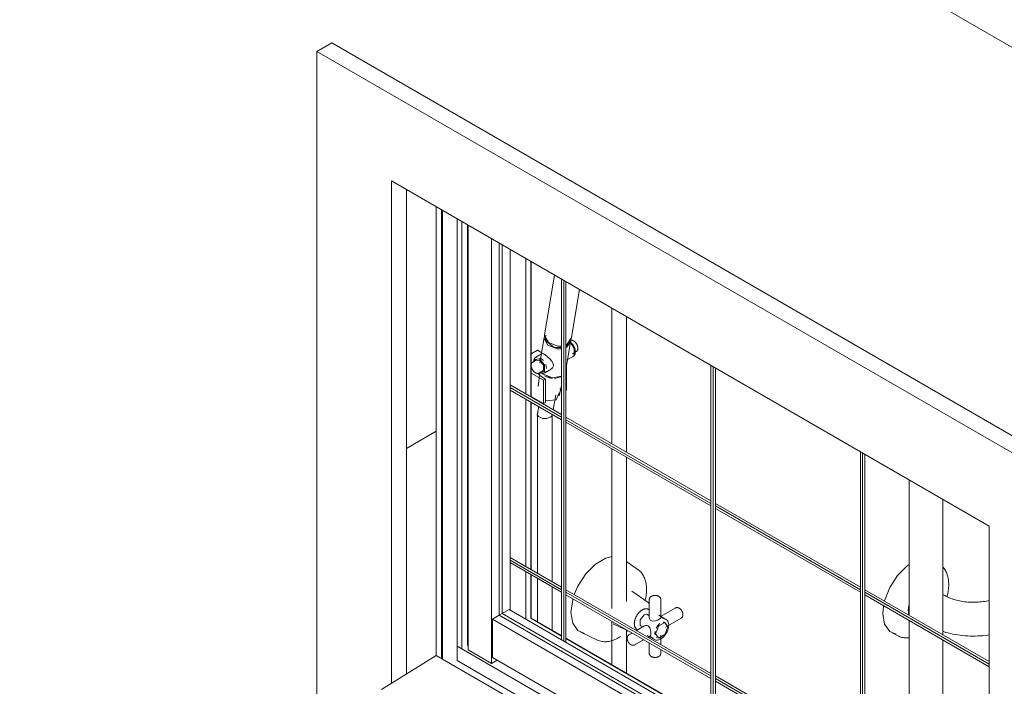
# Model space of a CAD drawing. Header units: metres. Extents: x 6.5 to 21.8, y 0.6 to 11.2.
# Tile 9 of 113: x 10.3 to 11.2, y 4.3 to 4.9. Entities that reach past the tile are written whole.
import ezdxf

# ---------------------------------------------------------------- set-up
doc = ezdxf.new("R2010")
doc.units = ezdxf.units.M
for name, color, linetype, lineweight in [('A-GLAZ', 7, 'Continuous', 5), ('A-WALL', 7, 'Continuous', 5), ('I-WALL', 7, 'Continuous', 5), ('P-SANR-FIXT', 7, 'Continuous', 5), ('Q-CASE', 7, 'Continuous', 5)]:
    doc.layers.add(name, color=color, linetype=linetype, lineweight=lineweight)

# ---------------------------------------------------------------- blocks, each defined once
blk = doc.blocks.new('JANELA MAXIM-AR_969-ISO_020')
at = {"layer": 'A-GLAZ'}
for p, q in [((10.64806, 4.72403), (10.64806, 4.29945)), ((10.65294, 4.72121), (10.65294, 4.29663)), ((10.6538, 4.72071), (10.6538, 4.29613)), ((10.66786, 4.7126), (10.66786, 4.29455)), ((10.6723, 4.71003), (10.6723, 4.30568)), ((10.67762, 4.70696), (10.67762, 4.30876)), ((10.67811, 4.70668), (10.67811, 4.30471)), ((10.70017, 4.69394), (10.70017, 4.29198)), ((10.7076, 4.68965), (10.7076, 4.3375)), ((10.7076, 4.3375), (10.70109, 4.33374)), ((11.17132, 4.06226), (10.70109, 4.33374)), ((10.70109, 4.33374), (10.70109, 4.29765)), ((11.17132, 4.06977), (10.7076, 4.3375)), ((11.17127, 4.01754), (10.66786, 4.30818)), ((10.70017, 4.29198), (10.67811, 4.30471)), ((10.70109, 4.29765), (11.17132, 4.02617)), ((11.17132, 4.00388), (10.66786, 4.29455)), ((10.70555, 4.29508), (10.70017, 4.29198))]:
    blk.add_line(p, q, dxfattribs=at)
at = {"layer": 'A-GLAZ', "color": 251, "true_color": 0x4d4d4d}
for p, q in [((10.71043, 4.33913), (10.71043, 4.68802)), ((10.71785, 4.34235), (10.71785, 4.68373)), ((10.73291, 4.67504), (10.73291, 4.54685)), ((10.73735, 4.67247), (10.73735, 4.54428)), ((10.73779, 4.67222), (10.73779, 4.54403)), ((10.7665, 4.65564), (10.7665, 4.31427)), ((10.76862, 4.65442), (10.76862, 4.31304)), ((10.77074, 4.31182), (10.77074, 4.6532)), ((10.90792, 4.57399), (10.90792, 4.23262)), ((10.91004, 4.57277), (10.91004, 4.23139)), ((10.91216, 4.23017), (10.91216, 4.57155)), ((10.71785, 4.55554), (10.7665, 4.52745)), ((10.71785, 4.55309), (10.7665, 4.52501)), ((10.71785, 4.55064), (10.7665, 4.52256)), ((10.73291, 4.54195), (10.73291, 4.38355)), ((10.73735, 4.53938), (10.73735, 4.38098)), ((10.73779, 4.53913), (10.73779, 4.38073)), ((10.77074, 4.52501), (10.90792, 4.4458)), ((10.77074, 4.52256), (10.90792, 4.44336)), ((10.77074, 4.52011), (10.90792, 4.44091)), ((11.04934, 4.49235), (11.04934, 4.15097)), ((11.05146, 4.49112), (11.05146, 4.14974)), ((11.05358, 4.14852), (11.05358, 4.4899)), ((10.91216, 4.44336), (11.04934, 4.36416)), ((10.91216, 4.44091), (11.04934, 4.36171)), ((10.91216, 4.43846), (11.04934, 4.35926)), ((10.7665, 4.36416), (10.71785, 4.39224)), ((10.7665, 4.36171), (10.71785, 4.38979)), ((10.7665, 4.35926), (10.71785, 4.38734)), ((10.73291, 4.37865), (10.73291, 4.33366)), ((10.73735, 4.37609), (10.73735, 4.33467)), ((10.73779, 4.37583), (10.73779, 4.33442)), ((10.90792, 4.28251), (10.77074, 4.36171)), ((11.05358, 4.36171), (11.17132, 4.29373)), ((10.90792, 4.28006), (10.77074, 4.35926)), ((10.90792, 4.27761), (10.77074, 4.35681)), ((11.05358, 4.35926), (11.17132, 4.29128)), ((11.05358, 4.35681), (11.17132, 4.28883)), ((10.71693, 4.34289), (10.7076, 4.3375)), ((10.71693, 4.34289), (11.17132, 4.08055)), ((10.7076, 4.3375), (10.71043, 4.33913)), ((10.71043, 4.33913), (11.17132, 4.07303)), ((10.7665, 4.31827), (10.73735, 4.3351)), ((10.7665, 4.31784), (10.73735, 4.33467)), ((10.90792, 4.23662), (10.77074, 4.31582)), ((10.90792, 4.23619), (10.77074, 4.31539)), ((11.04934, 4.20086), (10.91216, 4.28006)), ((11.04934, 4.19841), (10.91216, 4.27761)), ((11.04934, 4.19596), (10.91216, 4.27516)), ((10.95811, 4.25912), (10.95811, 4.25353)), ((10.95811, 4.24863), (10.95811, 4.24687)), ((10.96925, 4.24282), (10.95892, 4.24611)), ((10.98234, 4.19365), (10.91216, 4.23417)), ((10.98234, 4.19322), (10.91216, 4.23374)), ((10.97191, 4.22682), (10.96767, 4.22437)), ((10.96767, 4.22437), (10.96767, 4.206)), ((11.01858, 4.19498), (10.96767, 4.22437)), ((10.97191, 4.22682), (11.02283, 4.19743)), ((11.0252, 4.21479), (11.0252, 4.22215)), ((10.99719, 4.21937), (10.99101, 4.2158)), ((10.99719, 4.21937), (11.0131, 4.21018)), ((11.00085, 4.21744), (11.00043, 4.21749)), ((11.01655, 4.21134), (11.01961, 4.21314)), ((10.96767, 4.206), (11.01858, 4.17661)), ((11.00692, 4.20661), (11.0131, 4.21018)), ((11.0131, 4.21018), (11.0131, 4.20304)), ((10.98294, 4.19718), (10.98234, 4.19683)), ((10.98234, 4.19683), (10.98234, 4.18965)), ((11.01098, 4.1803), (10.98234, 4.19683)), ((11.01858, 4.19498), (11.02283, 4.19743)), ((11.01858, 4.17661), (11.01858, 4.19498)), ((11.02283, 4.19743), (11.02283, 4.17906)), ((11.17132, 4.13043), (11.05358, 4.19841)), ((11.17132, 4.12798), (11.05358, 4.19596)), ((11.17132, 4.12553), (11.05358, 4.19351)), ((11.01098, 4.1803), (11.01158, 4.18065)), ((11.01098, 4.17312), (11.01098, 4.1803)), ((11.01522, 4.17855), (11.01522, 4.17067)), ((11.04934, 4.15497), (11.01522, 4.17467)), ((11.04934, 4.15454), (11.01522, 4.17424)), ((11.01858, 4.17661), (11.02283, 4.17906)), ((11.17132, 4.08455), (11.05358, 4.15252)), ((11.17132, 4.08412), (11.05358, 4.15209))]:
    blk.add_line(p, q, dxfattribs=at)
for points in [[(10.96022, 4.25989, 0), (10.95986, 4.25996, 0), (10.95947, 4.25997, 0), (10.9591, 4.25993, 0), (10.95875, 4.25983, 0), (10.95847, 4.25968, 0), (10.95826, 4.2595, 0), (10.95813, 4.25929, 0), (10.95811, 4.25907, 0), (10.95818, 4.25885, 0), (10.95835, 4.25865, 0), (10.9586, 4.25848, 0), (10.95892, 4.25836, 0)], [(10.95892, 4.25836, 0), (10.98515, 4.24868, 0), (11.00727, 4.23603, 0)], [(11.02071, 4.23033, 0), (10.99374, 4.24735, 0), (10.96022, 4.25989, 0)], [(10.95892, 4.24611, 0), (10.9586, 4.24624, 0), (10.95835, 4.2464, 0), (10.95818, 4.2466, 0), (10.95811, 4.24682, 0), (10.95811, 4.24687, 0)], [(11.00727, 4.23603, 0), (11.01232, 4.23192, 0), (11.01635, 4.22745, 0)], [(11.0229, 4.21616, 0), (11.02352, 4.21699, 0), (11.02501, 4.22037, 0), (11.02503, 4.22386, 0), (11.02356, 4.22725, 0), (11.02071, 4.23033, 0)], [(11.01635, 4.22745, 0), (11.01725, 4.22565, 0), (11.01735, 4.22379, 0), (11.01664, 4.22197, 0), (11.01536, 4.22048, 0)], [(11.01098, 4.21809, 0), (11.01031, 4.21788, 0), (11.00726, 4.21727, 0), (11.00403, 4.21712, 0), (11.00085, 4.21744, 0)], [(11.01313, 4.21006, 0), (11.01379, 4.21026, 0), (11.01655, 4.21134, 0)], [(11.0252, 4.2099, 0), (11.02501, 4.20812, 0), (11.02352, 4.20474, 0), (11.02064, 4.20167, 0), (11.01832, 4.20005, 0)]]:
    blk.add_polyline3d(points, dxfattribs=at)
blk = doc.blocks.new('Componentes de gabinete 1 - Componentes de gabinete 1-2086930-ISO_02')
at = {"layer": 'Q-CASE'}
for p, q in [((10.59608, 4.26734), (10.64806, 4.29945)), ((10.64806, 4.29945), (11.17132, 3.99734))]:
    blk.add_line(p, q, dxfattribs=at)
blk = doc.blocks.new('Paredes 1 - Paredes 1-2288142-ISO_02')
at = {"layer": 'A-WALL'}
for p, q in [((10.54906, 4.87916), (10.53492, 4.871)), ((10.54906, 4.87916), (11.25617, 4.47091)), ((11.24203, 4.46275), (10.53492, 4.871)), ((10.53492, 4.871), (10.53492, 4.2178)), ((10.60563, 4.27324), (10.60563, 4.74852)), ((10.60563, 4.74852), (11.17132, 4.42192)), ((10.61977, 4.74036), (10.61977, 4.28198)), ((11.17132, 4.42192), (11.17132, 3.93202))]:
    blk.add_line(p, q, dxfattribs=at)
blk = doc.blocks.new('BARRA DE APOIO EM AÇO INOX 70cm - 2310_E_070_BR_Branco-2807629-ISO_02')
at = {"layer": 'P-SANR-FIXT', "color": 251, "true_color": 0x4d4d4d}
for p, q in [((11.12918, 4.35613), (11.1274, 4.35716)), ((11.07123, 4.34624), (11.07063, 4.33921)), ((11.09444, 4.34235), (11.09535, 4.34846)), ((11.09526, 4.33752), (11.09444, 4.34235)), ((11.07955, 4.32073), (11.08576, 4.31766))]:
    blk.add_line(p, q, dxfattribs=at)
for points in [[(11.09539, 4.38556, 0), (11.09371, 4.3843, 0), (11.08459, 4.3752, 0), (11.07716, 4.36372, 0), (11.07231, 4.35121, 0)], [(11.1274, 4.38305, 0), (11.12792, 4.38249, 0), (11.12858, 4.38167, 0), (11.1292, 4.3808, 0), (11.12978, 4.37989, 0), (11.1303, 4.37893, 0), (11.13078, 4.37794, 0), (11.1312, 4.37691, 0), (11.13158, 4.37584, 0), (11.13191, 4.37474, 0), (11.1322, 4.37361, 0), (11.13244, 4.37245, 0), (11.13263, 4.37127, 0), (11.13277, 4.37006, 0), (11.13287, 4.36882, 0), (11.13292, 4.36757, 0), (11.13293, 4.36629, 0), (11.1329, 4.36499, 0), (11.13282, 4.36368, 0), (11.1327, 4.36235, 0), (11.13253, 4.36101, 0), (11.13232, 4.35965, 0), (11.13208, 4.35829, 0), (11.13178, 4.35691, 0), (11.13145, 4.35553, 0), (11.13136, 4.35519, 0)], [(11.17132, 4.35143, 0), (11.17021, 4.35119, 0), (11.16871, 4.3509, 0), (11.16717, 4.35064, 0), (11.16561, 4.35041, 0), (11.16403, 4.35022, 0), (11.16244, 4.35007, 0), (11.16082, 4.34995, 0), (11.1592, 4.34987, 0), (11.15757, 4.34983, 0), (11.15594, 4.34982, 0), (11.15432, 4.34985, 0), (11.15269, 4.34992, 0), (11.15108, 4.35003, 0), (11.14947, 4.35017, 0), (11.14789, 4.35036, 0), (11.14632, 4.35057, 0), (11.14478, 4.35082, 0), (11.14327, 4.35111, 0), (11.14179, 4.35142, 0), (11.14034, 4.35177, 0), (11.13893, 4.35215, 0), (11.13756, 4.35255, 0), (11.13624, 4.35299, 0), (11.13497, 4.35344, 0), (11.13375, 4.35392, 0), (11.13258, 4.35441, 0), (11.13147, 4.35493, 0), (11.13042, 4.35545, 0), (11.12944, 4.35598, 0), (11.12918, 4.35613, 0)], [(11.07063, 4.33921, 0), (11.07231, 4.32916, 0), (11.07716, 4.32226, 0), (11.08318, 4.31954, 0)], [(11.08576, 4.31766, 0), (11.08671, 4.31723, 0), (11.08769, 4.31687, 0), (11.08869, 4.31657, 0), (11.08972, 4.31633, 0), (11.09076, 4.31617, 0), (11.09183, 4.31606, 0), (11.09291, 4.31602, 0), (11.094, 4.31605, 0), (11.0951, 4.31613, 0)], [(11.17132, 4.3189, 0), (11.16981, 4.31869, 0), (11.16748, 4.31841, 0), (11.16513, 4.31818, 0), (11.16278, 4.31801, 0), (11.16041, 4.31789, 0), (11.15804, 4.31783, 0), (11.15567, 4.31782, 0), (11.15331, 4.31787, 0), (11.15094, 4.31797, 0), (11.14858, 4.31813, 0), (11.14623, 4.31834, 0), (11.14389, 4.31861, 0), (11.14157, 4.31893, 0), (11.13926, 4.3193, 0), (11.13697, 4.31973, 0), (11.1347, 4.32022, 0), (11.13246, 4.32076, 0), (11.13024, 4.32135, 0), (11.12805, 4.322, 0), (11.1274, 4.32221, 0)]]:
    blk.add_polyline3d(points, dxfattribs=at)
blk = doc.blocks.new('BARRA DE APOIO EM AÇO INOX EM L 70x70cm - 80cm-2825403-ISO_02')
at = {"layer": 'P-SANR-FIXT', "color": 251, "true_color": 0x4d4d4d}
for p, q in [((11.0954, 4.46575), (11.0954, 4.33756)), ((11.1274, 4.31909), (11.1274, 4.44728)), ((11.0954, 4.33266), (11.0954, 4.21578)), ((11.1274, 4.21578), (11.1274, 4.31419)), ((11.07417, 4.22317), (11.06805, 4.2267)), ((11.05967, 4.20973), (11.05323, 4.20429)), ((11.07086, 4.21037), (11.07017, 4.21077)), ((11.08665, 4.18434), (11.06496, 4.19686)), ((11.05861, 4.18586), (11.0806, 4.17317)), ((11.03431, 4.16826), (11.04043, 4.16473))]:
    blk.add_line(p, q, dxfattribs=at)
for points in [[(11.04913, 4.2237, 0), (11.03925, 4.21445, 0), (11.0354, 4.20898, 0)], [(11.07184, 4.22319, 0), (11.06311, 4.22823, 0), (11.05384, 4.22634, 0)], [(11.07417, 4.22317, 0), (11.07496, 4.22267, 0), (11.07572, 4.22213, 0), (11.07644, 4.22153, 0), (11.07712, 4.22088, 0), (11.07775, 4.22018, 0), (11.07835, 4.21945, 0), (11.0789, 4.21867, 0), (11.0794, 4.21786, 0), (11.07986, 4.21701, 0), (11.08028, 4.21613, 0), (11.08065, 4.21522, 0), (11.08098, 4.21428, 0), (11.08127, 4.21331, 0), (11.08151, 4.21232, 0), (11.08172, 4.21131, 0), (11.08188, 4.21028, 0), (11.082, 4.20922, 0), (11.08209, 4.20815, 0), (11.08213, 4.20706, 0), (11.08214, 4.20595, 0), (11.0821, 4.20483, 0), (11.08203, 4.2037, 0), (11.08193, 4.20255, 0), (11.08178, 4.20139, 0), (11.0816, 4.20023, 0), (11.08138, 4.19905, 0), (11.08113, 4.19787, 0), (11.08084, 4.19669, 0), (11.08052, 4.1955, 0), (11.08017, 4.19431, 0), (11.07978, 4.19312, 0), (11.07936, 4.19193, 0), (11.07891, 4.19075, 0), (11.07842, 4.18957, 0)], [(11.07062, 4.21041, 0), (11.06839, 4.21149, 0), (11.05967, 4.20973, 0)], [(11.08506, 4.18023, 0), (11.08556, 4.18114, 0), (11.08659, 4.18312, 0), (11.08757, 4.1851, 0), (11.0885, 4.1871, 0), (11.08937, 4.18911, 0), (11.09019, 4.19112, 0), (11.09095, 4.19313, 0), (11.09165, 4.19513, 0), (11.0923, 4.19712, 0), (11.09288, 4.19909, 0), (11.0934, 4.20104, 0), (11.09386, 4.20297, 0), (11.09427, 4.20487, 0), (11.0946, 4.20673, 0), (11.09488, 4.20856, 0), (11.0951, 4.21034, 0), (11.09526, 4.21207, 0), (11.09536, 4.21374, 0), (11.0954, 4.21536, 0), (11.0954, 4.21578, 0)], [(11.11278, 4.16423, 0), (11.11377, 4.16603, 0), (11.11514, 4.16866, 0), (11.11645, 4.17131, 0), (11.11769, 4.17399, 0), (11.11886, 4.17669, 0), (11.11997, 4.17941, 0), (11.12101, 4.18215, 0), (11.12197, 4.18489, 0), (11.12286, 4.18765, 0), (11.12368, 4.19041, 0), (11.12442, 4.19317, 0), (11.12508, 4.19593, 0), (11.12566, 4.1987, 0), (11.12617, 4.20145, 0), (11.12658, 4.2042, 0), (11.12692, 4.20694, 0), (11.12717, 4.20966, 0), (11.12733, 4.21237, 0), (11.1274, 4.21506, 0), (11.1274, 4.21578, 0)], [(11.03322, 4.20518, 0), (11.03052, 4.19933, 0), (11.02732, 4.18371, 0), (11.03052, 4.17178, 0), (11.0381, 4.1669, 0)], [(11.07086, 4.21037, 0), (11.07135, 4.21006, 0), (11.07182, 4.20972, 0), (11.07226, 4.20935, 0), (11.07268, 4.20895, 0), (11.07308, 4.20852, 0), (11.07344, 4.20806, 0), (11.07378, 4.20758, 0), (11.0741, 4.20708, 0), (11.07438, 4.20655, 0), (11.07464, 4.206, 0), (11.07487, 4.20544, 0), (11.07508, 4.20486, 0), (11.07526, 4.20426, 0), (11.07541, 4.20364, 0), (11.07554, 4.20301, 0), (11.07564, 4.20237, 0), (11.07571, 4.20171, 0), (11.07577, 4.20105, 0), (11.07579, 4.20037, 0), (11.0758, 4.19968, 0), (11.07578, 4.19898, 0), (11.07573, 4.19827, 0), (11.07566, 4.19756, 0), (11.07557, 4.19684, 0), (11.07546, 4.19611, 0), (11.07533, 4.19538, 0), (11.07517, 4.19465, 0), (11.07499, 4.19391, 0), (11.07479, 4.19317, 0), (11.07457, 4.19243, 0), (11.07433, 4.19169, 0)], [(11.04809, 4.19656, 0), (11.04554, 4.18973, 0), (11.04554, 4.17913, 0), (11.04923, 4.17441, 0)], [(11.05978, 4.19484, 0), (11.06062, 4.19569, 0), (11.06179, 4.19654, 0)], [(11.06179, 4.19654, 0), (11.06295, 4.19704, 0), (11.06403, 4.19714, 0), (11.06496, 4.19686, 0)], [(11.05861, 4.18586, 0), (11.0579, 4.18652, 0), (11.05745, 4.18751, 0), (11.0573, 4.18877, 0), (11.05745, 4.1902, 0), (11.05769, 4.19112, 0)], [(11.05373, 4.17286, 0), (11.05433, 4.17284, 0), (11.05493, 4.17285, 0), (11.05553, 4.1729, 0), (11.05614, 4.17298, 0), (11.05674, 4.1731, 0), (11.05735, 4.17324, 0), (11.05796, 4.17342, 0), (11.05857, 4.17362, 0), (11.05918, 4.17386, 0), (11.05978, 4.17412, 0), (11.06039, 4.17441, 0), (11.06099, 4.17472, 0), (11.06137, 4.17494, 0)], [(11.05766, 4.15017, 0), (11.05881, 4.15086, 0), (11.06021, 4.15176, 0), (11.06162, 4.15274, 0), (11.06305, 4.1538, 0), (11.06449, 4.15493, 0), (11.06593, 4.15614, 0), (11.06738, 4.15741, 0), (11.06882, 4.15876, 0), (11.07025, 4.16017, 0), (11.07167, 4.16165, 0), (11.07308, 4.16318, 0), (11.07447, 4.16478, 0), (11.07583, 4.16643, 0), (11.07717, 4.16813, 0), (11.07848, 4.16987, 0), (11.07976, 4.17167, 0), (11.081, 4.1735, 0), (11.0822, 4.17536, 0), (11.08294, 4.17656, 0)], [(11.07195, 4.17824, 0), (11.0713, 4.17738, 0), (11.07051, 4.17638, 0), (11.0697, 4.17541, 0), (11.06887, 4.17446, 0), (11.06803, 4.17355, 0), (11.06717, 4.17266, 0), (11.06629, 4.1718, 0), (11.06541, 4.17097, 0), (11.0645, 4.17018, 0), (11.06359, 4.16942, 0), (11.06267, 4.1687, 0), (11.06173, 4.16801, 0), (11.06079, 4.16736, 0), (11.05984, 4.16675, 0), (11.05897, 4.16623, 0)], [(11.06794, 4.18053, 0), (11.06753, 4.18006, 0), (11.06701, 4.17949, 0), (11.06647, 4.17894, 0), (11.06593, 4.1784, 0), (11.06537, 4.17789, 0), (11.06481, 4.17739, 0), (11.06424, 4.17692, 0), (11.06367, 4.17647, 0), (11.06309, 4.17604, 0), (11.0625, 4.17564, 0), (11.06191, 4.17526, 0), (11.06137, 4.17494, 0)], [(11.05358, 4.16382, 0), (11.05447, 4.16412, 0), (11.05545, 4.1645, 0), (11.05643, 4.16492, 0), (11.0574, 4.16538, 0), (11.05836, 4.16589, 0), (11.05897, 4.16623, 0)], [(11.11695, 4.16684, 0), (11.11693, 4.16685, 0), (11.11686, 4.16689, 0), (11.11675, 4.16696, 0), (11.11659, 4.16705, 0), (11.11639, 4.16716, 0), (11.11615, 4.16731, 0), (11.11586, 4.16747, 0), (11.11552, 4.16766, 0), (11.11515, 4.16788, 0), (11.11473, 4.16812, 0), (11.11427, 4.16839, 0), (11.11377, 4.16867, 0)], [(11.11478, 4.16809, 0), (11.11519, 4.16785, 0), (11.11556, 4.16764, 0), (11.11589, 4.16745, 0), (11.11618, 4.16729, 0), (11.11642, 4.16715, 0), (11.11661, 4.16704, 0), (11.11676, 4.16695, 0), (11.11687, 4.16689, 0), (11.11693, 4.16685, 0), (11.11695, 4.16684, 0)], [(11.11695, 4.16684, 0), (11.11717, 4.16671, 0), (11.11738, 4.16657, 0), (11.11759, 4.16642, 0), (11.11779, 4.16627, 0), (11.11798, 4.1661, 0), (11.11817, 4.16593, 0), (11.11835, 4.16575, 0), (11.11852, 4.16556, 0), (11.11868, 4.16537, 0), (11.11884, 4.16517, 0), (11.11899, 4.16496, 0), (11.11913, 4.16475, 0), (11.11926, 4.16454, 0), (11.11939, 4.16431, 0), (11.1195, 4.16409, 0), (11.11961, 4.16386, 0), (11.1197, 4.16362, 0), (11.11979, 4.16338, 0), (11.11987, 4.16314, 0), (11.11993, 4.1629, 0), (11.11999, 4.16265, 0), (11.12004, 4.1624, 0), (11.12007, 4.16215, 0), (11.1201, 4.16189, 0), (11.12012, 4.16164, 0), (11.12013, 4.16139, 0), (11.12012, 4.16113, 0), (11.12011, 4.16088, 0), (11.12009, 4.16063, 0), (11.12005, 4.16038, 0), (11.12001, 4.16013, 0)], [(11.04043, 4.16473, 0), (11.04125, 4.16429, 0), (11.04211, 4.16391, 0), (11.04299, 4.16358, 0), (11.04389, 4.16332, 0), (11.04481, 4.16312, 0), (11.04574, 4.16297, 0), (11.04669, 4.16288, 0), (11.04765, 4.16285, 0), (11.04861, 4.16288, 0), (11.04934, 4.16294, 0)], [(11.0878, 4.13276, 0), (11.08891, 4.13374, 0), (11.09098, 4.13568, 0), (11.09301, 4.13768, 0), (11.09501, 4.13975, 0), (11.09696, 4.14188, 0), (11.09886, 4.14408, 0), (11.10073, 4.14632, 0), (11.10254, 4.14863, 0), (11.10431, 4.15098, 0), (11.10602, 4.15339, 0), (11.10768, 4.15584, 0), (11.10929, 4.15833, 0), (11.11066, 4.16056, 0)], [(11.10722, 4.15779, 0), (11.10774, 4.1575, 0), (11.10821, 4.15722, 0), (11.10864, 4.15697, 0), (11.10903, 4.15675, 0), (11.10938, 4.15655, 0), (11.10969, 4.15637, 0), (11.10995, 4.15622, 0), (11.11017, 4.15609, 0), (11.11034, 4.15599, 0), (11.11047, 4.15592, 0), (11.11056, 4.15587, 0), (11.1106, 4.15584, 0), (11.1106, 4.15584, 0)], [(11.1106, 4.15584, 0), (11.11058, 4.15586, 0), (11.11051, 4.15589, 0), (11.1104, 4.15596, 0), (11.11024, 4.15605, 0), (11.11004, 4.15617, 0), (11.1098, 4.15631, 0), (11.10951, 4.15647, 0), (11.10917, 4.15667, 0), (11.1088, 4.15688, 0), (11.10838, 4.15712, 0)], [(11.11542, 4.15521, 0), (11.11517, 4.15515, 0), (11.11492, 4.1551, 0), (11.11467, 4.15506, 0), (11.11442, 4.15502, 0), (11.11417, 4.155, 0), (11.11391, 4.15499, 0), (11.11366, 4.15499, 0), (11.11341, 4.155, 0), (11.11315, 4.15502, 0), (11.1129, 4.15505, 0), (11.11265, 4.15509, 0), (11.1124, 4.15514, 0), (11.11215, 4.1552, 0), (11.11191, 4.15527, 0), (11.11167, 4.15535, 0), (11.11143, 4.15544, 0), (11.1112, 4.15554, 0), (11.11097, 4.15565, 0), (11.11074, 4.15576, 0), (11.1106, 4.15584, 0)], [(11.11786, 4.15648, 0), (11.11766, 4.15632, 0), (11.11745, 4.15617, 0), (11.11724, 4.15602, 0), (11.11703, 4.15589, 0), (11.11681, 4.15576, 0), (11.11658, 4.15565, 0), (11.11635, 4.15554, 0), (11.11612, 4.15544, 0), (11.11588, 4.15535, 0), (11.11564, 4.15527, 0), (11.11542, 4.15521, 0)]]:
    blk.add_polyline3d(points, dxfattribs=at)
blk = doc.blocks.new('REGISTRO DE PRESSÃO COM CANOPLA CROMADA - 4900_C37_GD_Cromado-2118652-ISO_02')
at = {"layer": 'P-SANR-FIXT', "color": 251, "true_color": 0x4d4d4d}
for p, q in [((10.83901, 4.38058), (10.82842, 4.38796)), ((10.84848, 4.34946), (10.83314, 4.36016)), ((10.84951, 4.35224), (10.84951, 4.33534)), ((10.86051, 4.33534), (10.86051, 4.35224)), ((10.8494, 4.34286), (10.84966, 4.34267)), ((10.87418, 4.34435), (10.86019, 4.33627)), ((10.84773, 4.33828), (10.84463, 4.33798)), ((10.84922, 4.33742), (10.84773, 4.33828)), ((10.86504, 4.32637), (10.87968, 4.33483)), ((10.8153, 4.32926), (10.83199, 4.32145)), ((10.84498, 4.32749), (10.83749, 4.32317)), ((10.83841, 4.32383), (10.83871, 4.3237)), ((10.84154, 4.32757), (10.84336, 4.32651)), ((10.78471, 4.32139), (10.80055, 4.31397)), ((10.82769, 4.32145), (10.82868, 4.32235)), ((10.83325, 4.32072), (10.83034, 4.31904)), ((10.83584, 4.30951), (10.84425, 4.31437)), ((10.84849, 4.31682), (10.85048, 4.31797)), ((10.84951, 4.31778), (10.84951, 4.31623)), ((10.8552, 4.32256), (10.85492, 4.32034)), ((10.85492, 4.32034), (10.85506, 4.31894)), ((10.85616, 4.31693), (10.85718, 4.31637)), ((10.86051, 4.30988), (10.86051, 4.31853)), ((10.84951, 4.31133), (10.84951, 4.30162)), ((10.86051, 4.30162), (10.86051, 4.30498))]:
    blk.add_line(p, q, dxfattribs=at)
for points in [[(10.81416, 4.39295, 0), (10.80861, 4.39156, 0), (10.79879, 4.38589, 0), (10.78955, 4.37668, 0), (10.78203, 4.36505, 0), (10.77855, 4.35702, 0)], [(10.83901, 4.38058, 0), (10.83987, 4.37993, 0), (10.84069, 4.37923, 0), (10.84145, 4.37847, 0), (10.84217, 4.37766, 0), (10.84284, 4.3768, 0), (10.84346, 4.3759, 0), (10.84403, 4.37496, 0), (10.84455, 4.37397, 0), (10.84501, 4.37296, 0), (10.84543, 4.3719, 0), (10.8458, 4.37082, 0), (10.84611, 4.36971, 0), (10.84638, 4.36857, 0), (10.8466, 4.36741, 0), (10.84678, 4.36622, 0), (10.84691, 4.36501, 0), (10.84699, 4.36378, 0), (10.84703, 4.36253, 0), (10.84704, 4.36203, 0)], [(10.84566, 4.3514, 0), (10.84579, 4.35194, 0), (10.84609, 4.35328, 0), (10.84635, 4.35463, 0), (10.84657, 4.35596, 0), (10.84675, 4.35728, 0), (10.84688, 4.35859, 0), (10.84698, 4.35989, 0), (10.84703, 4.36118, 0), (10.84704, 4.36203, 0)], [(10.77728, 4.35299, 0), (10.77711, 4.35238, 0), (10.77541, 4.34023, 0)], [(10.84951, 4.35224, 0), (10.84952, 4.35246, 0), (10.84954, 4.35268, 0), (10.84958, 4.35289, 0), (10.84963, 4.3531, 0), (10.84969, 4.35331, 0), (10.84977, 4.3535, 0), (10.84986, 4.35369, 0), (10.84995, 4.35387, 0), (10.85006, 4.35405, 0), (10.85017, 4.35421, 0), (10.85029, 4.35437, 0), (10.85042, 4.35452, 0), (10.85055, 4.35466, 0), (10.85069, 4.35479, 0), (10.85083, 4.35491, 0), (10.85098, 4.35503, 0), (10.85113, 4.35514, 0), (10.85128, 4.35525, 0), (10.85144, 4.35534, 0), (10.85154, 4.3554, 0)], [(10.86051, 4.35224, 0), (10.8605, 4.35246, 0), (10.86048, 4.35268, 0), (10.86044, 4.35289, 0), (10.86039, 4.3531, 0), (10.86033, 4.35331, 0), (10.86025, 4.3535, 0), (10.86016, 4.35369, 0), (10.86007, 4.35388, 0), (10.85996, 4.35405, 0), (10.85985, 4.35421, 0), (10.85973, 4.35437, 0), (10.8596, 4.35452, 0), (10.85947, 4.35466, 0), (10.85933, 4.35479, 0), (10.85919, 4.35491, 0), (10.85904, 4.35503, 0), (10.85889, 4.35514, 0), (10.85874, 4.35525, 0), (10.85859, 4.35535, 0), (10.85843, 4.35544, 0), (10.85827, 4.35552, 0), (10.8581, 4.35561, 0), (10.85794, 4.35568, 0), (10.85777, 4.35575, 0), (10.8576, 4.35582, 0), (10.85742, 4.35588, 0), (10.85725, 4.35594, 0), (10.85707, 4.35599, 0), (10.8569, 4.35604, 0), (10.85672, 4.35608, 0), (10.85654, 4.35612, 0), (10.85635, 4.35615, 0), (10.85617, 4.35618, 0), (10.85599, 4.3562, 0), (10.8558, 4.35623, 0), (10.85562, 4.35624, 0), (10.85543, 4.35625, 0), (10.85525, 4.35626, 0), (10.85506, 4.35626, 0), (10.85487, 4.35626, 0), (10.85469, 4.35626, 0), (10.8545, 4.35625, 0), (10.85432, 4.35623, 0), (10.85413, 4.35622, 0), (10.85395, 4.35619, 0), (10.85377, 4.35617, 0), (10.85358, 4.35614, 0), (10.8534, 4.3561, 0), (10.85322, 4.35606, 0), (10.85304, 4.35601, 0), (10.85287, 4.35597, 0), (10.85269, 4.35591, 0), (10.85252, 4.35585, 0), (10.85235, 4.35579, 0), (10.85218, 4.35572, 0), (10.85201, 4.35565, 0), (10.85184, 4.35557, 0), (10.85168, 4.35549, 0), (10.85154, 4.3554, 0)], [(10.84915, 4.34302, 0), (10.84886, 4.34317, 0), (10.84856, 4.34331, 0), (10.84826, 4.34342, 0), (10.84795, 4.34351, 0), (10.84763, 4.34358, 0), (10.84731, 4.34363, 0), (10.84699, 4.34366, 0), (10.84666, 4.34367, 0), (10.84634, 4.34366, 0), (10.84601, 4.34363, 0), (10.84568, 4.34359, 0), (10.84535, 4.34353, 0), (10.84502, 4.34345, 0), (10.8447, 4.34335, 0), (10.84437, 4.34325, 0), (10.84405, 4.34312, 0), (10.84373, 4.34298, 0), (10.84341, 4.34283, 0), (10.84309, 4.34266, 0), (10.84278, 4.34248, 0), (10.84247, 4.34229, 0), (10.84216, 4.34209, 0), (10.84186, 4.34187, 0), (10.84155, 4.34164, 0), (10.84126, 4.3414, 0), (10.84096, 4.34115, 0), (10.84067, 4.34089, 0), (10.84039, 4.34062, 0), (10.84011, 4.34034, 0), (10.83984, 4.34005, 0), (10.83957, 4.33975, 0), (10.8393, 4.33944, 0), (10.83905, 4.33913, 0), (10.8388, 4.3388, 0), (10.83855, 4.33847, 0), (10.83832, 4.33813, 0), (10.83809, 4.33779, 0), (10.83787, 4.33744, 0), (10.83765, 4.33708, 0), (10.83745, 4.33672, 0), (10.83725, 4.33636, 0), (10.83706, 4.33599, 0), (10.83688, 4.33562, 0), (10.83671, 4.33524, 0), (10.83655, 4.33487, 0), (10.8364, 4.33449, 0), (10.83626, 4.33411, 0), (10.83613, 4.33372, 0), (10.83601, 4.33334, 0), (10.8359, 4.33296, 0), (10.8358, 4.33258, 0), (10.83572, 4.33219, 0), (10.83564, 4.33181, 0), (10.83557, 4.33144, 0), (10.83552, 4.33106, 0), (10.83548, 4.33069, 0), (10.83545, 4.33031, 0), (10.83543, 4.32995, 0), (10.83543, 4.32962, 0)], [(10.84848, 4.34946, 0), (10.84892, 4.34912, 0), (10.84934, 4.34876, 0), (10.84974, 4.34837, 0)], [(10.87418, 4.34435, 0), (10.87438, 4.34446, 0), (10.87458, 4.34454, 0), (10.87478, 4.34462, 0), (10.87499, 4.34468, 0), (10.87519, 4.34473, 0), (10.8754, 4.34476, 0), (10.87561, 4.34478, 0), (10.87582, 4.34478, 0), (10.87602, 4.34478, 0), (10.87622, 4.34476, 0), (10.87641, 4.34474, 0), (10.87661, 4.3447, 0), (10.87679, 4.34466, 0), (10.87698, 4.3446, 0), (10.87715, 4.34454, 0), (10.87733, 4.34448, 0), (10.8775, 4.3444, 0), (10.87767, 4.34432, 0), (10.87783, 4.34424, 0), (10.87799, 4.34415, 0), (10.87815, 4.34405, 0), (10.8783, 4.34395, 0), (10.87845, 4.34384, 0), (10.87859, 4.34373, 0), (10.87874, 4.34362, 0), (10.87887, 4.3435, 0), (10.87901, 4.34338, 0), (10.87914, 4.34325, 0), (10.87927, 4.34312, 0), (10.8794, 4.34298, 0), (10.87952, 4.34285, 0), (10.87964, 4.34271, 0), (10.87976, 4.34256, 0), (10.87987, 4.34242, 0), (10.87998, 4.34227, 0), (10.88009, 4.34212, 0), (10.88019, 4.34196, 0), (10.88029, 4.3418, 0), (10.88039, 4.34164, 0), (10.88048, 4.34148, 0), (10.88057, 4.34132, 0), (10.88065, 4.34115, 0), (10.88073, 4.34099, 0), (10.88081, 4.34082, 0), (10.88088, 4.34065, 0), (10.88095, 4.34047, 0), (10.88102, 4.3403, 0), (10.88108, 4.34012, 0), (10.88113, 4.33995, 0), (10.88118, 4.33977, 0), (10.88123, 4.33959, 0), (10.88127, 4.33942, 0), (10.8813, 4.33924, 0), (10.88133, 4.33906, 0), (10.88136, 4.33887, 0), (10.88138, 4.33869, 0), (10.8814, 4.33851, 0), (10.8814, 4.33833, 0), (10.88141, 4.33816, 0)], [(10.78822, 4.32029, 0), (10.78202, 4.32306, 0), (10.77711, 4.33005, 0), (10.77541, 4.34023, 0)], [(10.8416, 4.32761, 0), (10.84085, 4.32821, 0), (10.84085, 4.33326, 0), (10.84463, 4.33798, 0)], [(10.84953, 4.3357, 0), (10.8497, 4.33422, 0), (10.8505, 4.33294, 0), (10.85187, 4.33215, 0), (10.85361, 4.33196, 0), (10.85548, 4.33227, 0), (10.85731, 4.3329, 0), (10.8589, 4.33367, 0)], [(10.85863, 4.33755, 0), (10.86428, 4.33428, 0), (10.86546, 4.3336, 0)], [(10.8589, 4.33367, 0), (10.86001, 4.33445, 0), (10.86049, 4.33517, 0)], [(10.86044, 4.33592, 0), (10.8611, 4.33566, 0), (10.86247, 4.33487, 0), (10.86352, 4.33412, 0)], [(10.86546, 4.3336, 0), (10.8665, 4.33277, 0), (10.86719, 4.33181, 0), (10.86784, 4.33006, 0), (10.86803, 4.32816, 0)], [(10.87968, 4.33483, 0), (10.87987, 4.33494, 0), (10.88005, 4.33507, 0), (10.88021, 4.33521, 0), (10.88037, 4.33536, 0), (10.88051, 4.33552, 0), (10.88064, 4.33568, 0), (10.88076, 4.33585, 0), (10.88087, 4.33603, 0), (10.88097, 4.3362, 0), (10.88106, 4.33639, 0), (10.88113, 4.33657, 0), (10.88119, 4.33675, 0), (10.88125, 4.33694, 0), (10.8813, 4.33712, 0), (10.88133, 4.33731, 0), (10.88136, 4.33749, 0), (10.88138, 4.33768, 0), (10.8814, 4.33786, 0), (10.88141, 4.33804, 0), (10.88141, 4.33816, 0)], [(10.83815, 4.32397, 0), (10.83787, 4.32414, 0), (10.83761, 4.32433, 0), (10.83736, 4.32454, 0), (10.83713, 4.32476, 0), (10.83691, 4.325, 0), (10.8367, 4.32525, 0), (10.83652, 4.32552, 0), (10.83634, 4.3258, 0), (10.83619, 4.32608, 0), (10.83605, 4.32638, 0), (10.83592, 4.32669, 0), (10.83581, 4.327, 0), (10.83572, 4.32732, 0), (10.83563, 4.32765, 0), (10.83557, 4.32799, 0), (10.83551, 4.32833, 0), (10.83547, 4.32868, 0), (10.83544, 4.32903, 0), (10.83543, 4.32939, 0), (10.83543, 4.32962, 0)], [(10.85112, 4.3202, 0), (10.851, 4.32196, 0), (10.85062, 4.32386, 0), (10.84995, 4.32563, 0), (10.84893, 4.32705, 0), (10.84756, 4.32784, 0), (10.84604, 4.32789, 0), (10.84468, 4.32729, 0)], [(10.85446, 4.31455, 0), (10.8557, 4.31407, 0), (10.85709, 4.31395, 0), (10.85862, 4.31423, 0), (10.86028, 4.31494, 0), (10.86202, 4.31613, 0), (10.86375, 4.3178, 0), (10.86534, 4.3199, 0), (10.86649, 4.32194, 0), (10.86715, 4.32352, 0), (10.86781, 4.32592, 0), (10.86803, 4.32816, 0)], [(10.86713, 4.32658, 0), (10.86425, 4.33067, 0), (10.8585, 4.32735, 0), (10.85562, 4.31994, 0)], [(10.86713, 4.32658, 0), (10.86425, 4.31917, 0), (10.8585, 4.31584, 0), (10.85562, 4.31994, 0)], [(10.85964, 4.32961, 0), (10.85779, 4.32776, 0), (10.85625, 4.32537, 0)], [(10.86474, 4.33071, 0), (10.86355, 4.33108, 0), (10.86274, 4.33106, 0)], [(10.80055, 4.31397, 0), (10.80154, 4.31355, 0), (10.80256, 4.31319, 0), (10.8036, 4.31291, 0), (10.80466, 4.31269, 0), (10.80574, 4.31254, 0), (10.80683, 4.31245, 0), (10.80793, 4.31243, 0), (10.80904, 4.31248, 0), (10.81016, 4.31258, 0), (10.81127, 4.31275, 0), (10.8124, 4.31297, 0), (10.81352, 4.31325, 0), (10.81464, 4.31359, 0), (10.81576, 4.31398, 0), (10.81687, 4.31442, 0), (10.81799, 4.31491, 0), (10.81909, 4.31545, 0), (10.8202, 4.31604, 0), (10.82129, 4.31668, 0), (10.82238, 4.31736, 0)], [(10.83034, 4.31904, 0), (10.83016, 4.31892, 0), (10.82998, 4.31879, 0), (10.82981, 4.31866, 0), (10.82966, 4.31851, 0), (10.82951, 4.31835, 0), (10.82938, 4.31818, 0), (10.82926, 4.31801, 0), (10.82915, 4.31784, 0), (10.82905, 4.31766, 0), (10.82897, 4.31748, 0), (10.82889, 4.3173, 0), (10.82883, 4.31711, 0), (10.82877, 4.31693, 0), (10.82873, 4.31674, 0), (10.82869, 4.31656, 0), (10.82866, 4.31637, 0), (10.82864, 4.31619, 0), (10.82863, 4.31601, 0), (10.82862, 4.31582, 0), (10.82862, 4.3157, 0)], [(10.83584, 4.30951, 0), (10.83565, 4.30941, 0), (10.83545, 4.30932, 0), (10.83524, 4.30925, 0), (10.83504, 4.30919, 0), (10.83483, 4.30914, 0), (10.83462, 4.30911, 0), (10.83441, 4.30909, 0), (10.83421, 4.30908, 0), (10.834, 4.30909, 0), (10.83381, 4.3091, 0), (10.83361, 4.30913, 0), (10.83342, 4.30917, 0), (10.83323, 4.30921, 0), (10.83305, 4.30926, 0), (10.83287, 4.30932, 0), (10.83269, 4.30939, 0), (10.83252, 4.30946, 0), (10.83236, 4.30954, 0), (10.83219, 4.30963, 0), (10.83203, 4.30972, 0), (10.83188, 4.30982, 0), (10.83173, 4.30992, 0), (10.83158, 4.31002, 0), (10.83143, 4.31013, 0), (10.83129, 4.31025, 0), (10.83115, 4.31037, 0), (10.83101, 4.31049, 0), (10.83088, 4.31062, 0), (10.83075, 4.31075, 0), (10.83062, 4.31088, 0), (10.8305, 4.31102, 0), (10.83038, 4.31116, 0), (10.83026, 4.3113, 0), (10.83015, 4.31145, 0), (10.83004, 4.3116, 0), (10.82993, 4.31175, 0), (10.82983, 4.31191, 0), (10.82973, 4.31206, 0), (10.82964, 4.31222, 0), (10.82954, 4.31238, 0), (10.82945, 4.31255, 0), (10.82937, 4.31271, 0), (10.82929, 4.31288, 0), (10.82921, 4.31305, 0), (10.82914, 4.31322, 0), (10.82907, 4.31339, 0), (10.82901, 4.31357, 0), (10.82895, 4.31374, 0), (10.82889, 4.31392, 0), (10.82884, 4.31409, 0), (10.8288, 4.31427, 0), (10.82876, 4.31445, 0), (10.82872, 4.31463, 0), (10.82869, 4.31481, 0), (10.82866, 4.31499, 0), (10.82864, 4.31517, 0), (10.82863, 4.31536, 0), (10.82862, 4.31554, 0), (10.82862, 4.3157, 0)], [(10.84763, 4.31849, 0), (10.85328, 4.31523, 0), (10.85446, 4.31455, 0)], [(10.84995, 4.31774, 0), (10.8505, 4.3173, 0), (10.85187, 4.31651, 0), (10.85361, 4.31576, 0)], [(10.85112, 4.3202, 0), (10.851, 4.31885, 0), (10.85062, 4.31807, 0)], [(10.84951, 4.30162, 0), (10.84952, 4.3014, 0), (10.84954, 4.30119, 0), (10.84958, 4.30097, 0), (10.84963, 4.30076, 0), (10.8497, 4.30056, 0), (10.84977, 4.30036, 0), (10.84986, 4.30017, 0), (10.84996, 4.29999, 0), (10.85006, 4.29982, 0), (10.85018, 4.29965, 0), (10.8503, 4.2995, 0), (10.85042, 4.29935, 0), (10.85056, 4.29921, 0), (10.85069, 4.29908, 0), (10.85083, 4.29895, 0), (10.85098, 4.29884, 0), (10.85113, 4.29872, 0), (10.85128, 4.29862, 0), (10.85144, 4.29852, 0), (10.8516, 4.29843, 0), (10.85176, 4.29834, 0), (10.85192, 4.29826, 0), (10.85209, 4.29818, 0), (10.85226, 4.29811, 0), (10.85243, 4.29805, 0), (10.8526, 4.29799, 0), (10.85277, 4.29793, 0), (10.85295, 4.29788, 0), (10.85313, 4.29783, 0), (10.85331, 4.29779, 0), (10.85349, 4.29775, 0), (10.85367, 4.29772, 0), (10.85385, 4.29769, 0), (10.85404, 4.29766, 0), (10.85422, 4.29764, 0), (10.8544, 4.29762, 0), (10.85459, 4.29761, 0), (10.85478, 4.29761, 0), (10.85496, 4.2976, 0), (10.85515, 4.2976, 0), (10.85533, 4.29761, 0), (10.85552, 4.29762, 0), (10.85571, 4.29763, 0), (10.85589, 4.29765, 0), (10.85607, 4.29767, 0), (10.85626, 4.2977, 0), (10.85644, 4.29773, 0), (10.85662, 4.29777, 0), (10.8568, 4.29781, 0), (10.85698, 4.29785, 0), (10.85716, 4.2979, 0), (10.85733, 4.29795, 0), (10.85751, 4.29801, 0), (10.85768, 4.29808, 0), (10.85785, 4.29815, 0), (10.85801, 4.29822, 0), (10.85818, 4.2983, 0), (10.85834, 4.29838, 0), (10.85849, 4.29846, 0)], [(10.86051, 4.30162, 0), (10.8605, 4.3014, 0), (10.86048, 4.30119, 0), (10.86044, 4.30097, 0), (10.86039, 4.30076, 0), (10.86033, 4.30056, 0), (10.86025, 4.30036, 0), (10.86017, 4.30017, 0), (10.86007, 4.29999, 0), (10.85996, 4.29982, 0), (10.85985, 4.29965, 0), (10.85973, 4.2995, 0), (10.8596, 4.29935, 0), (10.85947, 4.29921, 0), (10.85933, 4.29908, 0), (10.85919, 4.29895, 0), (10.85905, 4.29884, 0), (10.8589, 4.29872, 0), (10.85874, 4.29862, 0), (10.85859, 4.29852, 0), (10.85849, 4.29846, 0)]]:
    blk.add_polyline3d(points, dxfattribs=at)
blk = doc.blocks.new('CHUVEIRO ELÉTRICO DE PAREDE EM PVC COM BRAÇO METÁLICO - 1967_C_Cromado CR10-2836321-ISO_02')
at = {"layer": 'P-SANR-FIXT', "color": 251, "true_color": 0x4d4d4d}
for p, q in [((10.76003, 4.65938), (10.75056, 4.60285)), ((10.77561, 4.59866), (10.78351, 4.64582)), ((10.81401, 4.62821), (10.81401, 4.50002)), ((10.82801, 4.49194), (10.82801, 4.62013)), ((10.75173, 4.60266), (10.7513, 4.60009)), ((10.75013, 4.60029), (10.74605, 4.57594)), ((10.77074, 4.56959), (10.77518, 4.59609)), ((10.77074, 4.59334), (10.77193, 4.59385)), ((10.77079, 4.59204), (10.7739, 4.59672)), ((10.77193, 4.59385), (10.77569, 4.59954)), ((10.77401, 4.59629), (10.77444, 4.59885)), ((10.74388, 4.58825), (10.73779, 4.58474)), ((10.74818, 4.58505), (10.74224, 4.58162)), ((10.74787, 4.58595), (10.74388, 4.58825)), ((10.7715, 4.59128), (10.77088, 4.59095)), ((10.77703, 4.58499), (10.78048, 4.58698)), ((10.7428, 4.57912), (10.73935, 4.57712)), ((10.74212, 4.57849), (10.7458, 4.57882)), ((10.74948, 4.57853), (10.74647, 4.5812)), ((10.75055, 4.57478), (10.75002, 4.57429)), ((10.75246, 4.57086), (10.75166, 4.57476)), ((10.7717, 4.57908), (10.77759, 4.58249)), ((10.73779, 4.56661), (10.74949, 4.55986)), ((10.746, 4.56733), (10.74437, 4.55397)), ((10.74536, 4.56671), (10.74881, 4.5687)), ((10.75071, 4.56696), (10.7566, 4.57037)), ((10.77128, 4.57244), (10.77128, 4.55039)), ((10.7514, 4.56096), (10.74783, 4.56302)), ((10.74949, 4.55986), (10.7514, 4.56096)), ((10.74949, 4.53781), (10.74949, 4.55986)), ((10.7514, 4.56096), (10.7514, 4.53892)), ((10.75994, 4.56142), (10.76581, 4.56297)), ((10.76581, 4.56297), (10.76668, 4.56355)), ((10.76142, 4.54144), (10.76423, 4.54789)), ((10.76442, 4.5452), (10.7665, 4.55493)), ((10.76579, 4.55135), (10.76505, 4.55174)), ((10.7665, 4.55094), (10.76579, 4.55135)), ((10.77128, 4.55039), (10.77074, 4.55008)), ((10.74949, 4.53781), (10.73779, 4.54456)), ((10.7458, 4.53994), (10.74572, 4.53945)), ((10.7514, 4.53892), (10.74949, 4.53781)), ((10.75866, 4.53198), (10.76102, 4.54607)), ((10.74497, 4.53498), (10.74363, 4.52698)), ((10.74381, 4.52525), (10.74369, 4.52672)), ((10.74381, 4.52771), (10.74381, 4.37726)), ((10.75744, 4.52467), (10.75792, 4.52751)), ((10.75781, 4.36917), (10.75781, 4.52757)), ((10.81401, 4.49512), (10.81401, 4.34405)), ((10.82801, 4.35067), (10.82801, 4.48704)), ((10.74381, 4.37236), (10.74381, 4.33137)), ((10.75781, 4.32329), (10.75781, 4.36427)), ((10.81401, 4.33182), (10.81401, 4.29084)), ((10.82801, 4.28275), (10.82801, 4.32333))]:
    blk.add_line(p, q, dxfattribs=at)
for points in [[(10.75055, 4.60277, 0), (10.75048, 4.60197, 0), (10.7541, 4.59557, 0), (10.76299, 4.5922, 0), (10.76649, 4.59225, 0)], [(10.76684, 4.58973, 0), (10.76256, 4.58964, 0), (10.75367, 4.593, 0), (10.75005, 4.59941, 0), (10.75044, 4.60143, 0)], [(10.75142, 4.59976, 0), (10.7516, 4.59725, 0), (10.75961, 4.59099, 0), (10.76614, 4.59073, 0)], [(10.77517, 4.59806, 0), (10.77526, 4.59697, 0), (10.7715, 4.59128, 0)], [(10.77497, 4.59763, 0), (10.77515, 4.59768, 0), (10.77533, 4.59772, 0), (10.77551, 4.59775, 0), (10.77569, 4.59776, 0), (10.77588, 4.59777, 0), (10.77606, 4.59776, 0), (10.77625, 4.59775, 0), (10.77643, 4.59772, 0), (10.77661, 4.59769, 0), (10.7768, 4.59765, 0), (10.77698, 4.59759, 0), (10.77716, 4.59753, 0), (10.77734, 4.59747, 0), (10.77751, 4.59739, 0), (10.77769, 4.59731, 0), (10.77786, 4.59721, 0), (10.77797, 4.59715, 0)], [(10.77786, 4.58266, 0), (10.77805, 4.58282, 0), (10.77823, 4.58298, 0), (10.7784, 4.58316, 0), (10.77856, 4.58335, 0), (10.7787, 4.58354, 0), (10.77884, 4.58375, 0), (10.77896, 4.58397, 0), (10.77907, 4.58419, 0), (10.77917, 4.58442, 0), (10.77926, 4.58466, 0), (10.77934, 4.5849, 0), (10.7794, 4.58515, 0), (10.77946, 4.58541, 0), (10.7795, 4.58567, 0), (10.77954, 4.58593, 0), (10.77956, 4.5862, 0), (10.77958, 4.58648, 0), (10.77958, 4.58675, 0), (10.77958, 4.58703, 0), (10.77956, 4.58732, 0), (10.77954, 4.5876, 0), (10.7795, 4.58789, 0), (10.77946, 4.58818, 0), (10.77941, 4.58848, 0), (10.77935, 4.58877, 0), (10.77928, 4.58906, 0), (10.7792, 4.58936, 0), (10.77912, 4.58966, 0), (10.77903, 4.58995, 0), (10.77892, 4.59025, 0), (10.77881, 4.59054, 0), (10.7787, 4.59084, 0), (10.77857, 4.59113, 0), (10.77844, 4.59142, 0), (10.7783, 4.59171, 0), (10.77815, 4.59199, 0), (10.778, 4.59227, 0), (10.77784, 4.59255, 0), (10.77767, 4.59282, 0), (10.7775, 4.5931, 0), (10.77732, 4.59336, 0), (10.77714, 4.59362, 0), (10.77695, 4.59388, 0), (10.77676, 4.59413, 0), (10.77656, 4.59437, 0), (10.77635, 4.59461, 0), (10.77614, 4.59484, 0), (10.77593, 4.59506, 0), (10.77571, 4.59528, 0), (10.77549, 4.59549, 0), (10.77527, 4.59569, 0), (10.77504, 4.59588, 0)], [(10.77517, 4.59535, 0), (10.77854, 4.59028, 0), (10.77854, 4.58337, 0), (10.77719, 4.5823, 0)], [(10.78048, 4.58698, 0), (10.78064, 4.58708, 0), (10.78079, 4.58719, 0), (10.78093, 4.58731, 0), (10.78106, 4.58744, 0), (10.78119, 4.58757, 0), (10.7813, 4.58772, 0), (10.78141, 4.58787, 0), (10.78151, 4.58802, 0), (10.78159, 4.58818, 0), (10.78167, 4.58835, 0), (10.78174, 4.58852, 0), (10.78181, 4.5887, 0), (10.78186, 4.58888, 0), (10.7819, 4.58906, 0), (10.78194, 4.58925, 0), (10.78197, 4.58944, 0), (10.78199, 4.58963, 0), (10.78201, 4.58982, 0), (10.78202, 4.59002, 0), (10.78202, 4.59022, 0), (10.78201, 4.59042, 0), (10.782, 4.59062, 0), (10.78198, 4.59082, 0), (10.78195, 4.59102, 0), (10.78192, 4.59123, 0), (10.78188, 4.59144, 0), (10.78184, 4.59164, 0), (10.78179, 4.59185, 0), (10.78173, 4.59206, 0), (10.78167, 4.59226, 0), (10.7816, 4.59247, 0), (10.78153, 4.59268, 0), (10.78145, 4.59288, 0), (10.78137, 4.59309, 0), (10.78128, 4.59329, 0), (10.78119, 4.59349, 0), (10.78109, 4.59369, 0), (10.78098, 4.59389, 0), (10.78088, 4.59409, 0), (10.78076, 4.59428, 0), (10.78065, 4.59447, 0), (10.78052, 4.59466, 0), (10.7804, 4.59484, 0), (10.78027, 4.59502, 0), (10.78014, 4.5952, 0), (10.78, 4.59537, 0), (10.77986, 4.59554, 0), (10.77971, 4.59571, 0), (10.77957, 4.59587, 0), (10.77942, 4.59602, 0), (10.77926, 4.59617, 0), (10.77911, 4.59631, 0), (10.77895, 4.59645, 0), (10.77879, 4.59659, 0), (10.77863, 4.59671, 0), (10.77846, 4.59684, 0), (10.7783, 4.59695, 0), (10.77813, 4.59706, 0), (10.77797, 4.59715, 0)], [(10.74838, 4.58512, 0), (10.7494, 4.58485, 0), (10.751, 4.58382, 0)], [(10.73935, 4.57712, 0), (10.73919, 4.57703, 0), (10.73904, 4.57692, 0), (10.7389, 4.5768, 0), (10.73877, 4.57667, 0), (10.73864, 4.57654, 0), (10.73853, 4.57639, 0), (10.73842, 4.57624, 0), (10.73832, 4.57609, 0), (10.73824, 4.57592, 0), (10.73816, 4.57576, 0), (10.73809, 4.57559, 0), (10.73802, 4.57541, 0), (10.73797, 4.57523, 0), (10.73793, 4.57505, 0), (10.73789, 4.57486, 0), (10.73786, 4.57467, 0), (10.73784, 4.57448, 0), (10.73782, 4.57429, 0), (10.73781, 4.57409, 0), (10.73781, 4.57389, 0), (10.73782, 4.57369, 0), (10.73783, 4.57349, 0), (10.73785, 4.57329, 0), (10.73787, 4.57308, 0), (10.73791, 4.57288, 0), (10.73794, 4.57267, 0), (10.73799, 4.57247, 0), (10.73804, 4.57226, 0), (10.7381, 4.57205, 0), (10.73816, 4.57184, 0), (10.73822, 4.57164, 0), (10.7383, 4.57143, 0), (10.73838, 4.57123, 0), (10.73846, 4.57102, 0), (10.73855, 4.57082, 0), (10.73864, 4.57062, 0), (10.73874, 4.57042, 0), (10.73885, 4.57022, 0), (10.73895, 4.57002, 0), (10.73907, 4.56983, 0), (10.73918, 4.56964, 0), (10.73931, 4.56945, 0), (10.73943, 4.56927, 0), (10.73956, 4.56909, 0), (10.73969, 4.56891, 0), (10.73983, 4.56874, 0), (10.73997, 4.56857, 0), (10.74012, 4.5684, 0), (10.74026, 4.56824, 0), (10.74041, 4.56809, 0), (10.74056, 4.56794, 0), (10.74072, 4.56779, 0), (10.74088, 4.56766, 0), (10.74104, 4.56752, 0), (10.7412, 4.56739, 0), (10.74137, 4.56727, 0), (10.74153, 4.56716, 0), (10.7417, 4.56705, 0), (10.74186, 4.56696, 0)], [(10.74197, 4.58144, 0), (10.74178, 4.58129, 0), (10.7416, 4.58113, 0), (10.74143, 4.58095, 0), (10.74127, 4.58076, 0), (10.74112, 4.58056, 0), (10.74099, 4.58036, 0), (10.74087, 4.58014, 0), (10.74076, 4.57992, 0), (10.74066, 4.57969, 0), (10.74057, 4.57945, 0), (10.74049, 4.5792, 0), (10.74043, 4.57896, 0), (10.74037, 4.5787, 0), (10.74033, 4.57844, 0), (10.74029, 4.57817, 0), (10.74027, 4.57791, 0), (10.74025, 4.57763, 0), (10.74025, 4.57736, 0), (10.74025, 4.57707, 0)], [(10.74079, 4.57838, 0), (10.74124, 4.57959, 0), (10.7458, 4.57999, 0)], [(10.74322, 4.58197, 0), (10.74129, 4.58074, 0), (10.74091, 4.58004, 0)], [(10.7458, 4.57999, 0), (10.75037, 4.57432, 0), (10.75037, 4.56823, 0), (10.74753, 4.56736, 0)], [(10.7458, 4.57882, 0), (10.74949, 4.57424, 0), (10.74949, 4.56933, 0), (10.74881, 4.5687, 0)], [(10.751, 4.58382, 0), (10.75311, 4.58215, 0), (10.75538, 4.58014, 0), (10.75738, 4.57801, 0), (10.75878, 4.5758, 0), (10.75908, 4.57353, 0), (10.75801, 4.57148, 0), (10.75598, 4.57005, 0)], [(10.74536, 4.56671, 0), (10.7452, 4.56662, 0), (10.74503, 4.56655, 0), (10.74486, 4.56648, 0), (10.74468, 4.56643, 0), (10.7445, 4.56639, 0), (10.74432, 4.56636, 0), (10.74413, 4.56635, 0), (10.74395, 4.56634, 0), (10.74377, 4.56634, 0), (10.74358, 4.56636, 0), (10.7434, 4.56638, 0), (10.74322, 4.56642, 0), (10.74303, 4.56646, 0), (10.74285, 4.56651, 0), (10.74267, 4.56657, 0), (10.74249, 4.56664, 0), (10.74232, 4.56672, 0), (10.74214, 4.5668, 0), (10.74197, 4.56689, 0), (10.74186, 4.56696, 0)], [(10.74783, 4.56302, 0), (10.74582, 4.56454, 0), (10.74455, 4.56631, 0)], [(10.74572, 4.56755, 0), (10.74596, 4.5674, 0), (10.74602, 4.56737, 0)], [(10.75041, 4.56682, 0), (10.75019, 4.56673, 0), (10.74995, 4.56666, 0), (10.74972, 4.5666, 0), (10.74947, 4.56655, 0), (10.74923, 4.56653, 0), (10.74898, 4.56651, 0), (10.74873, 4.56652, 0), (10.74849, 4.56653, 0), (10.74824, 4.56656, 0), (10.74799, 4.5666, 0), (10.74774, 4.56666, 0), (10.74749, 4.56673, 0), (10.74724, 4.56681, 0), (10.74699, 4.5669, 0), (10.74674, 4.567, 0), (10.7465, 4.56711, 0), (10.74625, 4.56724, 0), (10.74602, 4.56737, 0)], [(10.7479, 4.5666, 0), (10.74907, 4.56551, 0), (10.75795, 4.56214, 0), (10.7665, 4.56361, 0)], [(10.74943, 4.56658, 0), (10.75166, 4.56785, 0), (10.75199, 4.56843, 0)], [(10.75047, 4.56396, 0), (10.75477, 4.56203, 0), (10.7578, 4.56148, 0)], [(10.75366, 4.5633, 0), (10.75508, 4.56277, 0), (10.75595, 4.56256, 0)], [(10.75147, 4.54054, 0), (10.75149, 4.54054, 0), (10.76142, 4.54144, 0)], [(10.74446, 4.52941, 0), (10.74405, 4.52876, 0), (10.74381, 4.52771, 0), (10.74405, 4.52667, 0), (10.74474, 4.52569, 0), (10.74586, 4.52485, 0)], [(10.74586, 4.52485, 0), (10.74731, 4.52421, 0), (10.749, 4.52381, 0)], [(10.74908, 4.5238, 0), (10.75081, 4.52367, 0), (10.75262, 4.52381, 0), (10.75431, 4.52421, 0), (10.75576, 4.52485, 0)], [(10.75592, 4.52495, 0), (10.75687, 4.52569, 0), (10.75757, 4.52667, 0), (10.7578, 4.52759, 0)]]:
    blk.add_polyline3d(points, dxfattribs=at)

msp = doc.modelspace()

# ---------------------------------------------------------------- linework, layer by layer
at = {"layer": 'I-WALL'}
for p, q in [((13.3917, 3.60538), (10.02768, 5.5476)), ((10.61977, 4.28198), (10.61977, 4.74036)), ((10.64806, 4.51174), (10.61977, 4.49541))]:
    msp.add_line(p, q, dxfattribs=at)

# ---------------------------------------------------------------- block references
at = {"layer": 'A-GLAZ'}
msp.add_blockref('JANELA MAXIM-AR_969-ISO_020', (0, 0), dxfattribs=at)
at = {"layer": 'A-WALL'}
msp.add_blockref('Paredes 1 - Paredes 1-2288142-ISO_02', (0, 0), dxfattribs=at)
at = {"layer": 'P-SANR-FIXT'}
msp.add_blockref('CHUVEIRO ELÉTRICO DE PAREDE EM PVC COM BRAÇO METÁLICO - 1967_C_Cromado CR10-2836321-ISO_02', (0, 0), dxfattribs=at)
at = {"layer": 'P-SANR-FIXT', "color": 251, "true_color": 0x4d4d4d}
for name in ['BARRA DE APOIO EM AÇO INOX EM L 70x70cm - 80cm-2825403-ISO_02', 'REGISTRO DE PRESSÃO COM CANOPLA CROMADA - 4900_C37_GD_Cromado-2118652-ISO_02', 'BARRA DE APOIO EM AÇO INOX 70cm - 2310_E_070_BR_Branco-2807629-ISO_02']:
    msp.add_blockref(name, (0, 0), dxfattribs=at)
at = {"layer": 'Q-CASE'}
msp.add_blockref('Componentes de gabinete 1 - Componentes de gabinete 1-2086930-ISO_02', (0, 0), dxfattribs=at)

doc.saveas('drawing.dxf')
